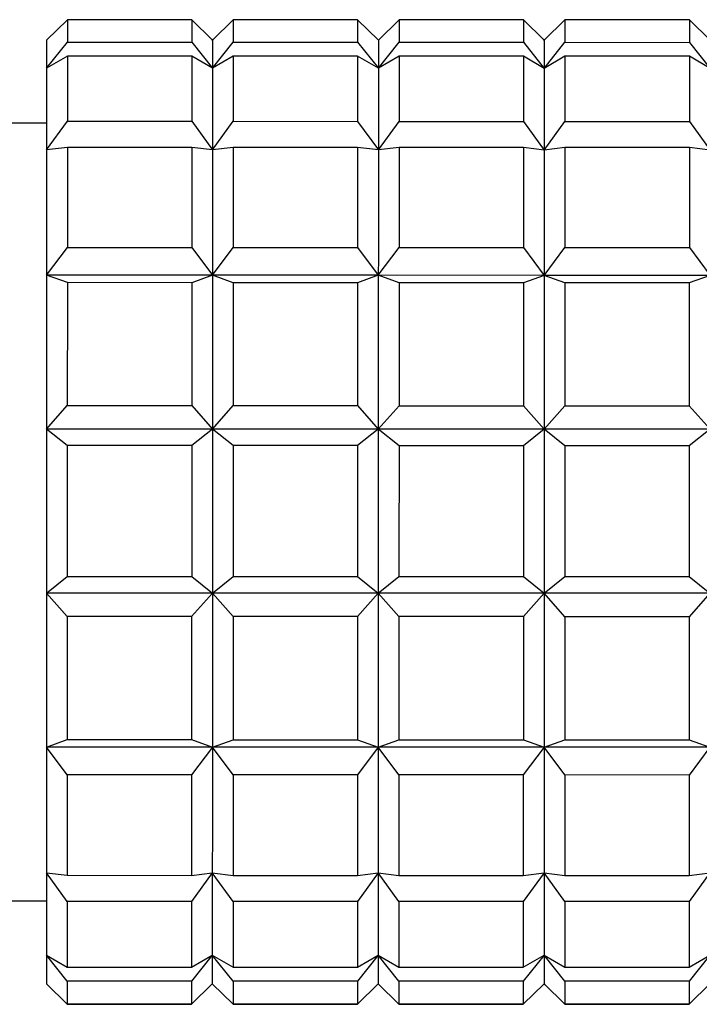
# Model space of a CAD drawing. Header units: inches. Extents: x 1.7 to 32.8, y 1.3 to 21.1.
# Tile 33 of 54: x 10.284 to 10.542, y 18.852 to 19.226. Entities that reach past the tile are written whole.
import ezdxf

# ---------------------------------------------------------------- set-up
doc = ezdxf.new("R2010")
doc.units = ezdxf.units.IN
doc.header["$MEASUREMENT"] = 0

msp = doc.modelspace()

# ---------------------------------------------------------------- linework, layer by layer
at = {"color": 7, "linetype": 'Continuous', "lineweight": 25}
for p, q in [((10.30168, 19.22613), (10.2938, 19.2184)), ((10.34892, 19.22611), (10.30168, 19.22613)), ((10.35679, 19.21838), (10.34892, 19.22611)), ((10.36467, 19.22611), (10.35679, 19.21838)), ((10.41191, 19.2261), (10.36467, 19.22611)), ((10.41979, 19.21837), (10.41191, 19.2261)), ((10.42766, 19.22609), (10.41979, 19.21837)), ((10.47491, 19.22608), (10.42766, 19.22609)), ((10.48278, 19.21835), (10.47491, 19.22608)), ((10.49065, 19.22608), (10.48278, 19.21835)), ((10.5379, 19.22607), (10.49065, 19.22608)), ((10.54577, 19.21834), (10.5379, 19.22607)), ((10.2938, 19.20771), (10.30168, 19.21759)), ((10.30168, 19.21759), (10.34892, 19.21757)), ((10.34892, 19.21757), (10.35679, 19.20769)), ((10.35679, 19.21838), (10.35647, 19.21871)), ((10.35679, 19.20769), (10.36467, 19.21757)), ((10.36467, 19.21757), (10.41191, 19.21756)), ((10.41191, 19.21756), (10.41978, 19.20768)), ((10.41979, 19.21837), (10.41946, 19.21869)), ((10.41978, 19.20768), (10.42766, 19.21755)), ((10.42766, 19.21755), (10.4749, 19.21754)), ((10.4749, 19.21754), (10.48278, 19.20766)), ((10.48278, 19.21835), (10.48245, 19.21868)), ((10.48278, 19.20766), (10.49065, 19.21754)), ((10.49065, 19.21754), (10.5379, 19.21752)), ((10.5379, 19.21752), (10.54577, 19.20764)), ((10.30167, 19.21233), (10.2938, 19.20771)), ((10.34892, 19.21232), (10.30167, 19.21233)), ((10.35679, 19.20769), (10.34892, 19.21232)), ((10.36467, 19.21232), (10.35679, 19.20769)), ((10.41191, 19.21231), (10.36467, 19.21232)), ((10.41978, 19.20768), (10.41191, 19.21231)), ((10.42766, 19.2123), (10.41978, 19.20768)), ((10.4749, 19.21229), (10.42766, 19.2123)), ((10.48278, 19.20766), (10.4749, 19.21229)), ((10.49065, 19.21229), (10.48278, 19.20766)), ((10.53789, 19.21227), (10.49065, 19.21229)), ((10.54577, 19.20764), (10.53789, 19.21227)), ((10.29379, 19.1869), (10.26623, 19.18691)), ((10.29379, 19.1767), (10.30167, 19.18756)), ((10.30167, 19.18756), (10.34891, 19.18755)), ((10.34891, 19.18755), (10.35678, 19.17668)), ((10.35678, 19.17668), (10.36466, 19.18755)), ((10.36466, 19.18755), (10.4119, 19.18754)), ((10.4119, 19.18754), (10.41978, 19.17667)), ((10.41978, 19.17667), (10.42765, 19.18753)), ((10.42765, 19.18753), (10.4749, 19.18752)), ((10.4749, 19.18752), (10.48277, 19.17665)), ((10.48277, 19.17665), (10.49064, 19.18751)), ((10.49064, 19.18751), (10.53789, 19.1875)), ((10.53789, 19.1875), (10.54576, 19.17663)), ((10.30167, 19.17767), (10.29379, 19.1767)), ((10.34891, 19.17765), (10.30167, 19.17767)), ((10.35678, 19.17668), (10.34891, 19.17765)), ((10.36466, 19.17765), (10.35678, 19.17668)), ((10.4119, 19.17764), (10.36466, 19.17765)), ((10.41978, 19.17667), (10.4119, 19.17764)), ((10.42765, 19.17763), (10.41978, 19.17667)), ((10.47489, 19.17762), (10.42765, 19.17763)), ((10.48277, 19.17665), (10.47489, 19.17762)), ((10.49064, 19.17762), (10.48277, 19.17665)), ((10.53789, 19.17761), (10.49064, 19.17762)), ((10.54576, 19.17663), (10.53789, 19.17761)), ((10.29378, 19.12911), (10.30166, 19.13965)), ((10.30166, 19.13965), (10.3489, 19.13964)), ((10.3489, 19.13964), (10.35677, 19.1291)), ((10.35677, 19.1291), (10.36465, 19.13964)), ((10.36465, 19.13964), (10.41189, 19.13963)), ((10.41189, 19.13963), (10.41976, 19.12908)), ((10.41976, 19.12908), (10.42764, 19.13962)), ((10.42764, 19.13962), (10.47488, 19.13961)), ((10.47488, 19.13961), (10.48276, 19.12906)), ((10.48276, 19.12906), (10.49063, 19.13961)), ((10.49063, 19.13961), (10.53788, 19.13959)), ((10.53788, 19.13959), (10.54575, 19.12905)), ((10.30165, 19.12631), (10.29378, 19.12911)), ((10.35677, 19.1291), (10.29378, 19.12911)), ((10.35677, 19.1291), (10.3489, 19.12629)), ((10.36464, 19.12629), (10.35677, 19.1291)), ((10.41976, 19.12908), (10.35677, 19.1291)), ((10.41976, 19.12908), (10.41189, 19.12628)), ((10.42764, 19.12627), (10.41976, 19.12908)), ((10.48276, 19.12906), (10.41976, 19.12908)), ((10.48276, 19.12906), (10.47488, 19.12626)), ((10.49063, 19.12626), (10.48276, 19.12906)), ((10.54575, 19.12905), (10.48276, 19.12906)), ((10.54575, 19.12905), (10.53787, 19.12625)), ((10.3489, 19.12629), (10.30165, 19.12631)), ((10.41189, 19.12628), (10.36464, 19.12629)), ((10.47488, 19.12626), (10.42764, 19.12627)), ((10.53787, 19.12625), (10.49063, 19.12626)), ((10.29376, 19.07069), (10.30164, 19.07964)), ((10.30164, 19.07964), (10.34888, 19.07962)), ((10.34888, 19.07962), (10.35676, 19.07067)), ((10.35676, 19.07067), (10.36463, 19.07962)), ((10.36463, 19.07962), (10.41188, 19.07961)), ((10.41188, 19.07961), (10.41975, 19.07066)), ((10.41975, 19.07066), (10.42762, 19.0796)), ((10.42762, 19.0796), (10.47487, 19.07959)), ((10.47487, 19.07959), (10.48274, 19.07064)), ((10.48274, 19.07064), (10.49062, 19.07959)), ((10.49062, 19.07959), (10.53786, 19.07958)), ((10.53786, 19.07958), (10.54573, 19.07063)), ((10.30164, 19.06445), (10.29376, 19.07069)), ((10.35676, 19.07067), (10.29376, 19.07069)), ((10.35676, 19.07067), (10.34888, 19.06443)), ((10.36463, 19.06443), (10.35676, 19.07067)), ((10.41975, 19.07066), (10.35676, 19.07067)), ((10.41975, 19.07066), (10.41187, 19.06442)), ((10.42762, 19.06441), (10.41975, 19.07066)), ((10.48274, 19.07064), (10.41975, 19.07066)), ((10.48274, 19.07064), (10.47487, 19.0644)), ((10.49061, 19.0644), (10.48274, 19.07064)), ((10.54573, 19.07063), (10.48274, 19.07064)), ((10.54573, 19.07063), (10.53786, 19.06439)), ((10.34888, 19.06443), (10.30164, 19.06445)), ((10.41187, 19.06442), (10.36463, 19.06443)), ((10.47487, 19.0644), (10.42762, 19.06441)), ((10.53786, 19.06439), (10.49061, 19.0644)), ((10.29375, 19.00848), (10.30162, 19.01475)), ((10.30162, 19.01475), (10.34887, 19.01474)), ((10.34887, 19.01474), (10.35674, 19.00846)), ((10.35674, 19.00846), (10.36462, 19.01473)), ((10.36462, 19.01473), (10.41186, 19.01472)), ((10.41186, 19.01472), (10.41973, 19.00845)), ((10.41973, 19.00845), (10.42761, 19.01472)), ((10.42761, 19.01472), (10.47485, 19.01471)), ((10.47485, 19.01471), (10.48272, 19.00843)), ((10.48272, 19.00843), (10.4906, 19.0147)), ((10.4906, 19.0147), (10.53784, 19.01469)), ((10.53784, 19.01469), (10.54572, 19.00841)), ((10.30162, 18.99955), (10.29375, 19.00848)), ((10.35674, 19.00846), (10.29375, 19.00848)), ((10.35674, 19.00846), (10.34886, 18.99954)), ((10.36461, 18.99953), (10.35674, 19.00846)), ((10.41973, 19.00845), (10.35674, 19.00846)), ((10.41973, 19.00845), (10.41186, 18.99952)), ((10.4276, 18.99952), (10.41973, 19.00845)), ((10.48272, 19.00843), (10.41973, 19.00845)), ((10.48272, 19.00843), (10.47485, 18.99951)), ((10.4906, 18.9995), (10.48272, 19.00843)), ((10.54572, 19.00841), (10.48272, 19.00843)), ((10.54572, 19.00841), (10.53784, 18.99949)), ((10.34886, 18.99954), (10.30162, 18.99955)), ((10.41186, 18.99952), (10.36461, 18.99953)), ((10.47485, 18.99951), (10.4276, 18.99952)), ((10.53784, 18.99949), (10.4906, 18.9995)), ((10.29373, 18.94998), (10.30161, 18.95282)), ((10.30161, 18.95282), (10.34885, 18.95281)), ((10.34885, 18.95281), (10.35673, 18.94996)), ((10.35673, 18.94996), (10.3646, 18.9528)), ((10.3646, 18.9528), (10.41184, 18.95279)), ((10.41184, 18.95279), (10.41972, 18.94995)), ((10.41972, 18.94995), (10.42759, 18.95279)), ((10.42759, 18.95279), (10.47484, 18.95278)), ((10.47484, 18.95278), (10.48271, 18.94993)), ((10.48271, 18.94993), (10.49058, 18.95277)), ((10.49058, 18.95277), (10.53783, 18.95276)), ((10.53783, 18.95276), (10.5457, 18.94991)), ((10.3016, 18.93944), (10.29373, 18.94998)), ((10.35673, 18.94996), (10.29373, 18.94998)), ((10.35673, 18.94996), (10.34885, 18.93943)), ((10.3646, 18.93943), (10.35673, 18.94996)), ((10.41972, 18.94995), (10.35673, 18.94996)), ((10.41972, 18.94995), (10.41184, 18.93942)), ((10.42759, 18.93941), (10.41972, 18.94995)), ((10.48271, 18.94993), (10.41972, 18.94995)), ((10.48271, 18.94993), (10.47483, 18.9394)), ((10.49058, 18.9394), (10.48271, 18.94993)), ((10.5457, 18.94991), (10.48271, 18.94993)), ((10.5457, 18.94991), (10.53783, 18.93938)), ((10.34885, 18.93943), (10.3016, 18.93944)), ((10.41184, 18.93942), (10.3646, 18.93943)), ((10.47483, 18.9394), (10.42759, 18.93941)), ((10.53783, 18.93938), (10.49058, 18.9394)), ((10.29372, 18.90225), (10.30159, 18.90132)), ((10.30159, 18.89138), (10.29372, 18.90225)), ((10.30159, 18.90132), (10.34884, 18.9013)), ((10.34884, 18.9013), (10.35671, 18.90223)), ((10.35671, 18.90223), (10.34884, 18.89136)), ((10.35671, 18.90223), (10.36459, 18.9013)), ((10.36458, 18.89136), (10.35671, 18.90223)), ((10.36459, 18.9013), (10.41183, 18.90129)), ((10.41183, 18.90129), (10.41971, 18.90222)), ((10.41971, 18.90222), (10.41183, 18.89135)), ((10.41971, 18.90222), (10.42758, 18.90128)), ((10.42758, 18.89134), (10.41971, 18.90222)), ((10.42758, 18.90128), (10.47482, 18.90127)), ((10.47482, 18.90127), (10.4827, 18.9022)), ((10.4827, 18.9022), (10.47482, 18.89133)), ((10.4827, 18.9022), (10.49057, 18.90127)), ((10.49057, 18.89133), (10.4827, 18.9022)), ((10.49057, 18.90127), (10.53782, 18.90126)), ((10.54569, 18.90219), (10.53781, 18.89132)), ((10.53782, 18.90126), (10.54569, 18.90219)), ((10.26616, 18.89164), (10.29372, 18.89163)), ((10.34884, 18.89136), (10.30159, 18.89138)), ((10.41183, 18.89135), (10.36458, 18.89136)), ((10.47482, 18.89133), (10.42758, 18.89134)), ((10.53781, 18.89132), (10.49057, 18.89133)), ((10.29371, 18.87105), (10.30159, 18.86645)), ((10.30158, 18.86115), (10.29371, 18.87105)), ((10.34883, 18.86644), (10.35671, 18.87103)), ((10.35671, 18.87103), (10.34883, 18.86114)), ((10.35671, 18.87103), (10.36458, 18.86644)), ((10.36458, 18.86113), (10.35671, 18.87103)), ((10.41182, 18.86642), (10.4197, 18.87101)), ((10.4197, 18.87101), (10.41182, 18.86112)), ((10.4197, 18.87101), (10.42757, 18.86642)), ((10.42757, 18.86112), (10.4197, 18.87101)), ((10.47481, 18.86641), (10.48269, 18.871)), ((10.48269, 18.871), (10.47481, 18.8611)), ((10.48269, 18.871), (10.49056, 18.8664)), ((10.49056, 18.8611), (10.48269, 18.871)), ((10.53781, 18.86639), (10.54568, 18.87098)), ((10.54568, 18.87098), (10.53781, 18.86109)), ((10.30159, 18.86645), (10.34883, 18.86644)), ((10.36458, 18.86644), (10.41182, 18.86642)), ((10.42757, 18.86642), (10.47481, 18.86641)), ((10.49056, 18.8664), (10.53781, 18.86639)), ((10.29371, 18.86013), (10.29404, 18.85981)), ((10.29371, 18.86013), (10.30158, 18.85243)), ((10.30158, 18.8524), (10.29371, 18.86013)), ((10.34883, 18.86114), (10.30158, 18.86115)), ((10.34883, 18.85242), (10.3567, 18.86012)), ((10.3567, 18.86012), (10.34883, 18.85239)), ((10.3567, 18.86012), (10.35703, 18.85979)), ((10.3567, 18.86012), (10.36457, 18.85241)), ((10.36457, 18.85239), (10.3567, 18.86012)), ((10.41182, 18.86112), (10.36458, 18.86113)), ((10.41182, 18.8524), (10.41969, 18.8601)), ((10.41969, 18.8601), (10.41182, 18.85237)), ((10.41969, 18.8601), (10.42002, 18.85977)), ((10.41969, 18.8601), (10.42757, 18.8524)), ((10.42757, 18.85237), (10.41969, 18.8601)), ((10.47481, 18.8611), (10.42757, 18.86112)), ((10.47481, 18.85239), (10.48269, 18.86008)), ((10.48269, 18.86008), (10.47481, 18.85236)), ((10.48269, 18.86008), (10.48301, 18.85976)), ((10.48269, 18.86008), (10.49056, 18.85238)), ((10.49056, 18.85235), (10.48269, 18.86008)), ((10.53781, 18.86109), (10.49056, 18.8611)), ((10.5378, 18.85237), (10.54568, 18.86007)), ((10.54568, 18.86007), (10.5378, 18.85234)), ((10.30158, 18.85243), (10.34883, 18.85242)), ((10.34883, 18.85239), (10.30158, 18.8524)), ((10.36457, 18.85241), (10.41182, 18.8524)), ((10.41182, 18.85237), (10.36457, 18.85239)), ((10.42757, 18.8524), (10.47481, 18.85239)), ((10.47481, 18.85236), (10.42757, 18.85237)), ((10.49056, 18.85238), (10.5378, 18.85237)), ((10.5378, 18.85234), (10.49056, 18.85235))]:
    msp.add_line(p, q, dxfattribs=at)
at = {"color": 7, "linetype": 'Continuous', "lineweight": 25, "flags": 128}
for points in [[(10.30168, 19.22613), (10.30168, 19.22578), (10.30168, 19.22522), (10.30168, 19.22446), (10.30168, 19.22349), (10.30168, 19.22232), (10.30168, 19.22094), (10.30168, 19.21936), (10.30168, 19.21759)], [(10.34892, 19.22611), (10.34892, 19.22577), (10.34892, 19.22521), (10.34892, 19.22445), (10.34892, 19.22348), (10.34892, 19.2223), (10.34892, 19.22093), (10.34892, 19.21935), (10.34892, 19.21757)], [(10.36467, 19.22611), (10.36467, 19.22576), (10.36467, 19.2252), (10.36467, 19.22444), (10.36467, 19.22347), (10.36467, 19.2223), (10.36467, 19.22092), (10.36467, 19.21935), (10.36467, 19.21757)], [(10.41191, 19.2261), (10.41191, 19.22575), (10.41191, 19.22519), (10.41191, 19.22443), (10.41191, 19.22346), (10.41191, 19.22229), (10.41191, 19.22091), (10.41191, 19.21933), (10.41191, 19.21756)], [(10.42766, 19.22609), (10.42766, 19.22575), (10.42766, 19.22519), (10.42766, 19.22443), (10.42766, 19.22346), (10.42766, 19.22228), (10.42766, 19.22091), (10.42766, 19.21933), (10.42766, 19.21755)], [(10.47491, 19.22608), (10.47491, 19.22573), (10.47491, 19.22518), (10.47491, 19.22441), (10.47491, 19.22345), (10.47491, 19.22227), (10.4749, 19.2209), (10.4749, 19.21932), (10.4749, 19.21754)], [(10.49065, 19.22608), (10.49065, 19.22573), (10.49065, 19.22517), (10.49065, 19.22441), (10.49065, 19.22344), (10.49065, 19.22227), (10.49065, 19.22089), (10.49065, 19.21931), (10.49065, 19.21754)], [(10.5379, 19.22607), (10.5379, 19.22572), (10.5379, 19.22516), (10.5379, 19.2244), (10.5379, 19.22343), (10.5379, 19.22226), (10.5379, 19.22088), (10.5379, 19.2193), (10.5379, 19.21752)], [(10.2938, 19.2184), (10.2938, 19.21824), (10.2938, 19.21775), (10.2938, 19.21691), (10.2938, 19.21573), (10.2938, 19.21422), (10.2938, 19.21238), (10.2938, 19.21021), (10.2938, 19.20771)], [(10.35679, 19.21838), (10.35679, 19.21823), (10.35679, 19.21773), (10.35679, 19.21689), (10.35679, 19.21572), (10.35679, 19.21421), (10.35679, 19.21236), (10.35679, 19.21019), (10.35679, 19.20769)], [(10.41979, 19.21837), (10.41979, 19.21821), (10.41979, 19.21771), (10.41979, 19.21688), (10.41979, 19.2157), (10.41979, 19.21419), (10.41978, 19.21235), (10.41978, 19.21017), (10.41978, 19.20768)], [(10.48278, 19.21835), (10.48278, 19.2182), (10.48278, 19.2177), (10.48278, 19.21686), (10.48278, 19.21569), (10.48278, 19.21418), (10.48278, 19.21233), (10.48278, 19.21016), (10.48278, 19.20766)], [(10.30167, 19.21233), (10.30167, 19.20988), (10.30167, 19.20723), (10.30167, 19.2044), (10.30167, 19.20139), (10.30167, 19.19819), (10.30167, 19.19482), (10.30167, 19.19128), (10.30167, 19.18756)], [(10.34892, 19.21232), (10.34892, 19.20987), (10.34892, 19.20722), (10.34892, 19.20439), (10.34892, 19.20137), (10.34891, 19.19818), (10.34891, 19.19481), (10.34891, 19.19126), (10.34891, 19.18755)], [(10.36467, 19.21232), (10.36467, 19.20986), (10.36467, 19.20722), (10.36466, 19.20439), (10.36466, 19.20137), (10.36466, 19.19818), (10.36466, 19.1948), (10.36466, 19.19126), (10.36466, 19.18755)], [(10.41191, 19.21231), (10.41191, 19.20985), (10.41191, 19.2072), (10.41191, 19.20437), (10.41191, 19.20136), (10.41191, 19.19816), (10.41191, 19.19479), (10.41191, 19.19125), (10.4119, 19.18754)], [(10.42766, 19.2123), (10.42766, 19.20985), (10.42766, 19.2072), (10.42766, 19.20437), (10.42766, 19.20135), (10.42766, 19.19816), (10.42765, 19.19479), (10.42765, 19.19124), (10.42765, 19.18753)], [(10.4749, 19.21229), (10.4749, 19.20983), (10.4749, 19.20719), (10.4749, 19.20436), (10.4749, 19.20134), (10.4749, 19.19815), (10.4749, 19.19478), (10.4749, 19.19123), (10.4749, 19.18752)], [(10.49065, 19.21229), (10.49065, 19.20983), (10.49065, 19.20718), (10.49065, 19.20435), (10.49065, 19.20134), (10.49065, 19.19814), (10.49065, 19.19477), (10.49065, 19.19123), (10.49064, 19.18751)], [(10.53789, 19.21227), (10.53789, 19.20982), (10.53789, 19.20717), (10.53789, 19.20434), (10.53789, 19.20133), (10.53789, 19.19813), (10.53789, 19.19476), (10.53789, 19.19122), (10.53789, 19.1875)], [(10.2938, 19.20771), (10.2938, 19.20489), (10.2938, 19.20175), (10.2938, 19.19831), (10.2938, 19.19456), (10.29379, 19.19052), (10.29379, 19.18619), (10.29379, 19.18158), (10.29379, 19.1767)], [(10.35679, 19.20769), (10.35679, 19.20487), (10.35679, 19.20174), (10.35679, 19.19829), (10.35679, 19.19455), (10.35679, 19.1905), (10.35679, 19.18617), (10.35678, 19.18156), (10.35678, 19.17668)], [(10.41978, 19.20768), (10.41978, 19.20486), (10.41978, 19.20172), (10.41978, 19.19828), (10.41978, 19.19453), (10.41978, 19.19049), (10.41978, 19.18616), (10.41978, 19.18155), (10.41978, 19.17667)], [(10.48278, 19.20766), (10.48278, 19.20484), (10.48277, 19.2017), (10.48277, 19.19826), (10.48277, 19.19451), (10.48277, 19.19047), (10.48277, 19.18614), (10.48277, 19.18153), (10.48277, 19.17665)], [(10.29379, 19.1767), (10.29379, 19.17156), (10.29379, 19.16616), (10.29379, 19.16053), (10.29379, 19.15466), (10.29378, 19.14857), (10.29378, 19.14228), (10.29378, 19.13579), (10.29378, 19.12911)], [(10.30167, 19.17767), (10.30166, 19.1734), (10.30166, 19.16899), (10.30166, 19.16443), (10.30166, 19.15973), (10.30166, 19.1549), (10.30166, 19.14994), (10.30166, 19.14485), (10.30166, 19.13965)], [(10.34891, 19.17765), (10.34891, 19.17339), (10.34891, 19.16897), (10.34891, 19.16441), (10.34891, 19.15972), (10.3489, 19.15488), (10.3489, 19.14992), (10.3489, 19.14484), (10.3489, 19.13964)], [(10.35678, 19.17668), (10.35678, 19.17154), (10.35678, 19.16615), (10.35678, 19.16051), (10.35678, 19.15464), (10.35678, 19.14856), (10.35677, 19.14226), (10.35677, 19.13577), (10.35677, 19.1291)], [(10.36466, 19.17765), (10.36466, 19.17338), (10.36466, 19.16897), (10.36465, 19.16441), (10.36465, 19.15971), (10.36465, 19.15488), (10.36465, 19.14992), (10.36465, 19.14484), (10.36465, 19.13964)], [(10.4119, 19.17764), (10.4119, 19.17337), (10.4119, 19.16896), (10.4119, 19.1644), (10.4119, 19.1597), (10.4119, 19.15487), (10.41189, 19.14991), (10.41189, 19.14483), (10.41189, 19.13963)], [(10.41978, 19.17667), (10.41977, 19.17152), (10.41977, 19.16613), (10.41977, 19.16049), (10.41977, 19.15463), (10.41977, 19.14854), (10.41977, 19.14225), (10.41977, 19.13575), (10.41976, 19.12908)], [(10.42765, 19.17763), (10.42765, 19.17337), (10.42765, 19.16895), (10.42765, 19.16439), (10.42765, 19.1597), (10.42764, 19.15486), (10.42764, 19.1499), (10.42764, 19.14482), (10.42764, 19.13962)], [(10.47489, 19.17762), (10.47489, 19.17336), (10.47489, 19.16894), (10.47489, 19.16438), (10.47489, 19.15968), (10.47489, 19.15485), (10.47489, 19.14989), (10.47489, 19.14481), (10.47488, 19.13961)], [(10.48277, 19.17665), (10.48277, 19.17151), (10.48277, 19.16611), (10.48276, 19.16048), (10.48276, 19.15461), (10.48276, 19.14852), (10.48276, 19.14223), (10.48276, 19.13574), (10.48276, 19.12906)], [(10.49064, 19.17762), (10.49064, 19.17335), (10.49064, 19.16894), (10.49064, 19.16438), (10.49064, 19.15968), (10.49064, 19.15485), (10.49063, 19.14989), (10.49063, 19.14481), (10.49063, 19.13961)], [(10.53789, 19.17761), (10.53788, 19.17334), (10.53788, 19.16893), (10.53788, 19.16437), (10.53788, 19.15967), (10.53788, 19.15484), (10.53788, 19.14988), (10.53788, 19.14479), (10.53788, 19.13959)], [(10.29378, 19.12911), (10.29378, 19.12227), (10.29378, 19.11526), (10.29377, 19.10812), (10.29377, 19.10084), (10.29377, 19.09344), (10.29377, 19.08594), (10.29377, 19.07835), (10.29376, 19.07069)], [(10.35677, 19.1291), (10.35677, 19.12225), (10.35677, 19.11525), (10.35677, 19.1081), (10.35676, 19.10082), (10.35676, 19.09342), (10.35676, 19.08593), (10.35676, 19.07834), (10.35676, 19.07067)], [(10.41976, 19.12908), (10.41976, 19.12223), (10.41976, 19.11523), (10.41976, 19.10808), (10.41976, 19.1008), (10.41975, 19.09341), (10.41975, 19.08591), (10.41975, 19.07832), (10.41975, 19.07066)], [(10.48276, 19.12906), (10.48275, 19.12222), (10.48275, 19.11522), (10.48275, 19.10807), (10.48275, 19.10079), (10.48275, 19.09339), (10.48274, 19.08589), (10.48274, 19.0783), (10.48274, 19.07064)], [(10.30165, 19.12631), (10.30165, 19.12074), (10.30165, 19.11509), (10.30165, 19.10936), (10.30165, 19.10354), (10.30164, 19.09766), (10.30164, 19.09171), (10.30164, 19.0857), (10.30164, 19.07964)], [(10.3489, 19.12629), (10.3489, 19.12073), (10.34889, 19.11508), (10.34889, 19.10934), (10.34889, 19.10353), (10.34889, 19.09764), (10.34889, 19.09169), (10.34889, 19.08568), (10.34888, 19.07962)], [(10.36464, 19.12629), (10.36464, 19.12073), (10.36464, 19.11508), (10.36464, 19.10934), (10.36464, 19.10353), (10.36464, 19.09764), (10.36464, 19.09169), (10.36463, 19.08568), (10.36463, 19.07962)], [(10.41189, 19.12628), (10.41189, 19.12072), (10.41189, 19.11506), (10.41188, 19.10933), (10.41188, 19.10351), (10.41188, 19.09763), (10.41188, 19.09168), (10.41188, 19.08567), (10.41188, 19.07961)], [(10.42764, 19.12627), (10.42764, 19.12071), (10.42763, 19.11506), (10.42763, 19.10932), (10.42763, 19.10351), (10.42763, 19.09762), (10.42763, 19.09167), (10.42763, 19.08566), (10.42762, 19.0796)], [(10.47488, 19.12626), (10.47488, 19.1207), (10.47488, 19.11505), (10.47488, 19.10931), (10.47488, 19.1035), (10.47487, 19.09761), (10.47487, 19.09166), (10.47487, 19.08565), (10.47487, 19.07959)], [(10.49063, 19.12626), (10.49063, 19.1207), (10.49063, 19.11504), (10.49062, 19.10931), (10.49062, 19.10349), (10.49062, 19.09761), (10.49062, 19.09166), (10.49062, 19.08565), (10.49062, 19.07959)], [(10.53787, 19.12625), (10.53787, 19.12068), (10.53787, 19.11503), (10.53787, 19.10929), (10.53787, 19.10348), (10.53787, 19.0976), (10.53786, 19.09164), (10.53786, 19.08564), (10.53786, 19.07958)], [(10.29376, 19.07069), (10.29376, 19.06297), (10.29376, 19.0552), (10.29376, 19.0474), (10.29376, 19.03959), (10.29375, 19.03177), (10.29375, 19.02398), (10.29375, 19.0162), (10.29375, 19.00848)], [(10.35676, 19.07067), (10.35675, 19.06295), (10.35675, 19.05518), (10.35675, 19.04739), (10.35675, 19.03957), (10.35675, 19.03176), (10.35674, 19.02396), (10.35674, 19.01619), (10.35674, 19.00846)], [(10.41975, 19.07066), (10.41975, 19.06294), (10.41974, 19.05517), (10.41974, 19.04737), (10.41974, 19.03956), (10.41974, 19.03174), (10.41974, 19.02394), (10.41973, 19.01617), (10.41973, 19.00845)], [(10.48274, 19.07064), (10.48274, 19.06292), (10.48274, 19.05515), (10.48273, 19.04735), (10.48273, 19.03954), (10.48273, 19.03173), (10.48273, 19.02393), (10.48273, 19.01616), (10.48272, 19.00843)], [(10.30164, 19.06445), (10.30163, 19.05826), (10.30163, 19.05205), (10.30163, 19.04583), (10.30163, 19.0396), (10.30163, 19.03337), (10.30163, 19.02715), (10.30163, 19.02094), (10.30162, 19.01475)], [(10.34888, 19.06443), (10.34888, 19.05825), (10.34888, 19.05204), (10.34888, 19.04582), (10.34887, 19.03959), (10.34887, 19.03336), (10.34887, 19.02714), (10.34887, 19.02093), (10.34887, 19.01474)], [(10.36463, 19.06443), (10.36463, 19.05824), (10.36463, 19.05204), (10.36462, 19.04581), (10.36462, 19.03958), (10.36462, 19.03336), (10.36462, 19.02713), (10.36462, 19.02092), (10.36462, 19.01473)], [(10.41187, 19.06442), (10.41187, 19.05823), (10.41187, 19.05202), (10.41187, 19.0458), (10.41187, 19.03957), (10.41186, 19.03334), (10.41186, 19.02712), (10.41186, 19.02091), (10.41186, 19.01472)], [(10.42762, 19.06441), (10.42762, 19.05823), (10.42762, 19.05202), (10.42762, 19.0458), (10.42761, 19.03957), (10.42761, 19.03334), (10.42761, 19.02712), (10.42761, 19.02091), (10.42761, 19.01472)], [(10.47487, 19.0644), (10.47486, 19.05822), (10.47486, 19.05201), (10.47486, 19.04579), (10.47486, 19.03956), (10.47486, 19.03333), (10.47486, 19.0271), (10.47485, 19.02089), (10.47485, 19.01471)], [(10.49061, 19.0644), (10.49061, 19.05821), (10.49061, 19.052), (10.49061, 19.04578), (10.49061, 19.03955), (10.49061, 19.03332), (10.4906, 19.0271), (10.4906, 19.02089), (10.4906, 19.0147)], [(10.53786, 19.06439), (10.53786, 19.0582), (10.53785, 19.05199), (10.53785, 19.04577), (10.53785, 19.03954), (10.53785, 19.03331), (10.53785, 19.02709), (10.53785, 19.02088), (10.53784, 19.01469)], [(10.29375, 19.00848), (10.29375, 19.00081), (10.29374, 18.99321), (10.29374, 18.98571), (10.29374, 18.9783), (10.29374, 18.97101), (10.29374, 18.96385), (10.29374, 18.95684), (10.29373, 18.94998)], [(10.35674, 19.00846), (10.35674, 19.00079), (10.35674, 18.9932), (10.35673, 18.98569), (10.35673, 18.97829), (10.35673, 18.971), (10.35673, 18.96384), (10.35673, 18.95682), (10.35673, 18.94996)], [(10.41973, 19.00845), (10.41973, 19.00078), (10.41973, 18.99318), (10.41973, 18.98568), (10.41972, 18.97827), (10.41972, 18.97098), (10.41972, 18.96382), (10.41972, 18.95681), (10.41972, 18.94995)], [(10.48272, 19.00843), (10.48272, 19.00076), (10.48272, 18.99317), (10.48272, 18.98566), (10.48272, 18.97825), (10.48272, 18.97096), (10.48271, 18.96381), (10.48271, 18.95679), (10.48271, 18.94993)], [(10.30162, 18.99955), (10.30162, 18.99348), (10.30162, 18.98747), (10.30162, 18.98151), (10.30161, 18.97562), (10.30161, 18.9698), (10.30161, 18.96405), (10.30161, 18.95839), (10.30161, 18.95282)], [(10.34886, 18.99954), (10.34886, 18.99347), (10.34886, 18.98746), (10.34886, 18.9815), (10.34886, 18.97561), (10.34886, 18.96979), (10.34885, 18.96404), (10.34885, 18.95838), (10.34885, 18.95281)], [(10.36461, 18.99953), (10.36461, 18.99347), (10.36461, 18.98745), (10.36461, 18.9815), (10.36461, 18.9756), (10.3646, 18.96978), (10.3646, 18.96404), (10.3646, 18.95838), (10.3646, 18.9528)], [(10.41186, 18.99952), (10.41185, 18.99346), (10.41185, 18.98744), (10.41185, 18.98149), (10.41185, 18.97559), (10.41185, 18.96977), (10.41185, 18.96402), (10.41185, 18.95836), (10.41184, 18.95279)], [(10.4276, 18.99952), (10.4276, 18.99345), (10.4276, 18.98744), (10.4276, 18.98148), (10.4276, 18.97559), (10.4276, 18.96977), (10.4276, 18.96402), (10.42759, 18.95836), (10.42759, 18.95279)], [(10.47485, 18.99951), (10.47485, 18.99344), (10.47485, 18.98743), (10.47484, 18.98147), (10.47484, 18.97558), (10.47484, 18.96975), (10.47484, 18.96401), (10.47484, 18.95835), (10.47484, 18.95278)], [(10.4906, 18.9995), (10.49059, 18.99344), (10.49059, 18.98742), (10.49059, 18.98146), (10.49059, 18.97557), (10.49059, 18.96975), (10.49059, 18.964), (10.49059, 18.95834), (10.49058, 18.95277)], [(10.53784, 18.99949), (10.53784, 18.99342), (10.53784, 18.98741), (10.53784, 18.98145), (10.53783, 18.97556), (10.53783, 18.96974), (10.53783, 18.96399), (10.53783, 18.95833), (10.53783, 18.95276)], [(10.29373, 18.94998), (10.29373, 18.94329), (10.29373, 18.93678), (10.29373, 18.93047), (10.29373, 18.92437), (10.29373, 18.91848), (10.29372, 18.91283), (10.29372, 18.90741), (10.29372, 18.90225)], [(10.35673, 18.94996), (10.35672, 18.94327), (10.35672, 18.93677), (10.35672, 18.93046), (10.35672, 18.92435), (10.35672, 18.91847), (10.35672, 18.91281), (10.35671, 18.9074), (10.35671, 18.90223)], [(10.41972, 18.94995), (10.41972, 18.94326), (10.41971, 18.93675), (10.41971, 18.93044), (10.41971, 18.92434), (10.41971, 18.91845), (10.41971, 18.9128), (10.41971, 18.90738), (10.41971, 18.90222)], [(10.48271, 18.94993), (10.48271, 18.94324), (10.48271, 18.93674), (10.4827, 18.93042), (10.4827, 18.92432), (10.4827, 18.91844), (10.4827, 18.91278), (10.4827, 18.90736), (10.4827, 18.9022)], [(10.3016, 18.93944), (10.3016, 18.93423), (10.3016, 18.92914), (10.3016, 18.92416), (10.3016, 18.91932), (10.3016, 18.9146), (10.3016, 18.91003), (10.3016, 18.9056), (10.30159, 18.90132)], [(10.34885, 18.93943), (10.34885, 18.93422), (10.34885, 18.92912), (10.34884, 18.92415), (10.34884, 18.9193), (10.34884, 18.91459), (10.34884, 18.91002), (10.34884, 18.90559), (10.34884, 18.9013)], [(10.3646, 18.93943), (10.3646, 18.93422), (10.36459, 18.92912), (10.36459, 18.92415), (10.36459, 18.9193), (10.36459, 18.91459), (10.36459, 18.91001), (10.36459, 18.90558), (10.36459, 18.9013)], [(10.41184, 18.93942), (10.41184, 18.9342), (10.41184, 18.92911), (10.41184, 18.92413), (10.41184, 18.91929), (10.41183, 18.91458), (10.41183, 18.91), (10.41183, 18.90557), (10.41183, 18.90129)], [(10.42759, 18.93941), (10.42759, 18.9342), (10.42759, 18.9291), (10.42758, 18.92413), (10.42758, 18.91928), (10.42758, 18.91457), (10.42758, 18.91), (10.42758, 18.90557), (10.42758, 18.90128)], [(10.47483, 18.9394), (10.47483, 18.93419), (10.47483, 18.92909), (10.47483, 18.92412), (10.47483, 18.91927), (10.47483, 18.91456), (10.47483, 18.90999), (10.47482, 18.90555), (10.47482, 18.90127)], [(10.49058, 18.9394), (10.49058, 18.93418), (10.49058, 18.92909), (10.49058, 18.92411), (10.49058, 18.91927), (10.49057, 18.91456), (10.49057, 18.90998), (10.49057, 18.90555), (10.49057, 18.90127)], [(10.53783, 18.93938), (10.53782, 18.93417), (10.53782, 18.92908), (10.53782, 18.9241), (10.53782, 18.91926), (10.53782, 18.91454), (10.53782, 18.90997), (10.53782, 18.90554), (10.53782, 18.90126)], [(10.29372, 18.90225), (10.29372, 18.89735), (10.29372, 18.89271), (10.29372, 18.88836), (10.29372, 18.88429), (10.29372, 18.88052), (10.29371, 18.87705), (10.29371, 18.87389), (10.29371, 18.87105)], [(10.35671, 18.90223), (10.35671, 18.89733), (10.35671, 18.8927), (10.35671, 18.88834), (10.35671, 18.88428), (10.35671, 18.88051), (10.35671, 18.87704), (10.35671, 18.87388), (10.35671, 18.87103)], [(10.41971, 18.90222), (10.4197, 18.89731), (10.4197, 18.89268), (10.4197, 18.88833), (10.4197, 18.88426), (10.4197, 18.88049), (10.4197, 18.87702), (10.4197, 18.87386), (10.4197, 18.87101)], [(10.4827, 18.9022), (10.4827, 18.8973), (10.48269, 18.89267), (10.48269, 18.88831), (10.48269, 18.88425), (10.48269, 18.88047), (10.48269, 18.877), (10.48269, 18.87384), (10.48269, 18.871)], [(10.30159, 18.89138), (10.30159, 18.88765), (10.30159, 18.88408), (10.30159, 18.88069), (10.30159, 18.87748), (10.30159, 18.87445), (10.30159, 18.87159), (10.30159, 18.86893), (10.30159, 18.86645)], [(10.34884, 18.89136), (10.34884, 18.88763), (10.34883, 18.88407), (10.34883, 18.88068), (10.34883, 18.87747), (10.34883, 18.87443), (10.34883, 18.87158), (10.34883, 18.86892), (10.34883, 18.86644)], [(10.36458, 18.89136), (10.36458, 18.88763), (10.36458, 18.88407), (10.36458, 18.88068), (10.36458, 18.87746), (10.36458, 18.87443), (10.36458, 18.87158), (10.36458, 18.86891), (10.36458, 18.86644)], [(10.41183, 18.89135), (10.41183, 18.88762), (10.41183, 18.88406), (10.41183, 18.88067), (10.41182, 18.87745), (10.41182, 18.87442), (10.41182, 18.87157), (10.41182, 18.8689), (10.41182, 18.86642)], [(10.42758, 18.89134), (10.42758, 18.88761), (10.42757, 18.88405), (10.42757, 18.88066), (10.42757, 18.87745), (10.42757, 18.87441), (10.42757, 18.87156), (10.42757, 18.8689), (10.42757, 18.86642)], [(10.47482, 18.89133), (10.47482, 18.8876), (10.47482, 18.88404), (10.47482, 18.88065), (10.47482, 18.87744), (10.47482, 18.8744), (10.47482, 18.87155), (10.47481, 18.86888), (10.47481, 18.86641)], [(10.49057, 18.89133), (10.49057, 18.8876), (10.49057, 18.88404), (10.49057, 18.88065), (10.49057, 18.87743), (10.49056, 18.8744), (10.49056, 18.87155), (10.49056, 18.86888), (10.49056, 18.8664)], [(10.53781, 18.89132), (10.53781, 18.88759), (10.53781, 18.88402), (10.53781, 18.88063), (10.53781, 18.87742), (10.53781, 18.87438), (10.53781, 18.87153), (10.53781, 18.86887), (10.53781, 18.86639)], [(10.29371, 18.87105), (10.29371, 18.86852), (10.29371, 18.86632), (10.29371, 18.86445), (10.29371, 18.86291), (10.29371, 18.86171), (10.29371, 18.86084), (10.29371, 18.86032), (10.29371, 18.86013)], [(10.35671, 18.87103), (10.3567, 18.8685), (10.3567, 18.8663), (10.3567, 18.86443), (10.3567, 18.86289), (10.3567, 18.86169), (10.3567, 18.86083), (10.3567, 18.8603), (10.3567, 18.86012)], [(10.4197, 18.87101), (10.4197, 18.86849), (10.4197, 18.86629), (10.4197, 18.86442), (10.4197, 18.86288), (10.41969, 18.86168), (10.41969, 18.86081), (10.41969, 18.86029), (10.41969, 18.8601)], [(10.48269, 18.871), (10.48269, 18.86847), (10.48269, 18.86627), (10.48269, 18.8644), (10.48269, 18.86286), (10.48269, 18.86166), (10.48269, 18.86079), (10.48269, 18.86027), (10.48269, 18.86008)], [(10.30158, 18.86115), (10.30158, 18.85935), (10.30158, 18.85775), (10.30158, 18.85635), (10.30158, 18.85516), (10.30158, 18.85417), (10.30158, 18.85338), (10.30158, 18.8528), (10.30158, 18.85243)], [(10.34883, 18.86114), (10.34883, 18.85934), (10.34883, 18.85774), (10.34883, 18.85634), (10.34883, 18.85514), (10.34883, 18.85415), (10.34883, 18.85337), (10.34883, 18.85279), (10.34883, 18.85242)], [(10.36458, 18.86113), (10.36458, 18.85933), (10.36458, 18.85773), (10.36458, 18.85634), (10.36458, 18.85514), (10.36458, 18.85415), (10.36457, 18.85336), (10.36457, 18.85279), (10.36457, 18.85241)], [(10.41182, 18.86112), (10.41182, 18.85932), (10.41182, 18.85772), (10.41182, 18.85632), (10.41182, 18.85513), (10.41182, 18.85414), (10.41182, 18.85335), (10.41182, 18.85277), (10.41182, 18.8524)], [(10.42757, 18.86112), (10.42757, 18.85932), (10.42757, 18.85772), (10.42757, 18.85632), (10.42757, 18.85512), (10.42757, 18.85413), (10.42757, 18.85335), (10.42757, 18.85277), (10.42757, 18.8524)], [(10.47481, 18.8611), (10.47481, 18.8593), (10.47481, 18.85771), (10.47481, 18.85631), (10.47481, 18.85511), (10.47481, 18.85412), (10.47481, 18.85334), (10.47481, 18.85276), (10.47481, 18.85239)], [(10.49056, 18.8611), (10.49056, 18.8593), (10.49056, 18.8577), (10.49056, 18.8563), (10.49056, 18.85511), (10.49056, 18.85412), (10.49056, 18.85333), (10.49056, 18.85275), (10.49056, 18.85238)], [(10.53781, 18.86109), (10.5378, 18.85929), (10.5378, 18.85769), (10.5378, 18.85629), (10.5378, 18.8551), (10.5378, 18.85411), (10.5378, 18.85332), (10.5378, 18.85274), (10.5378, 18.85237)]]:
    msp.add_lwpolyline(points, dxfattribs=at)

doc.saveas('drawing.dxf')
